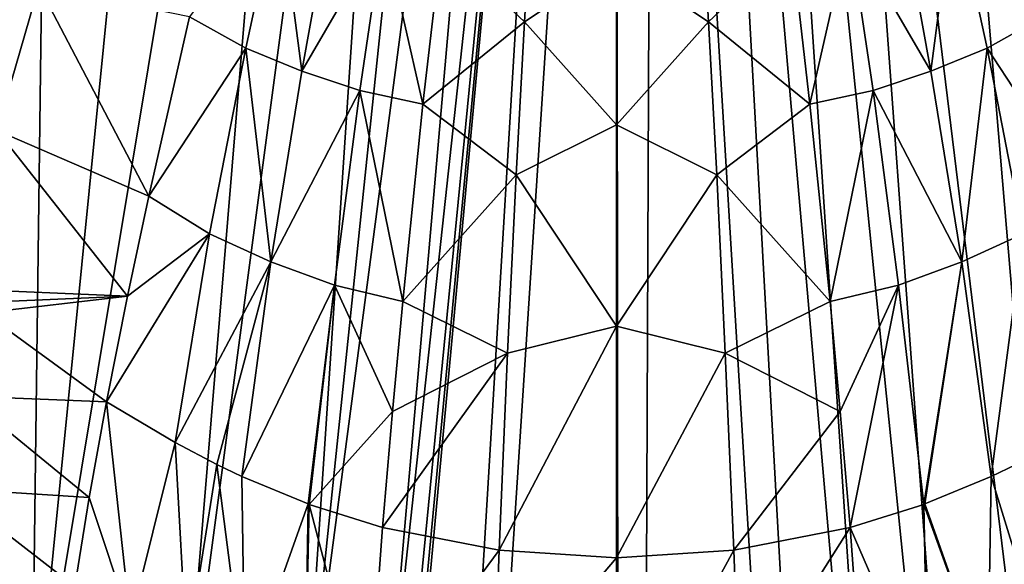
# Model space of a CAD drawing. Header units: millimetres. Extents: x -23 to 23, y 0 to 187.
# Tile 9 of 37: x -11 to 7, y 102 to 112. Entities that reach past the tile are written whole.
import ezdxf

# ---------------------------------------------------------------- set-up
doc = ezdxf.new("R2010")
doc.units = ezdxf.units.MM
doc.header["$LTSCALE"] = 83.635285
for name, color, linetype in [('37', 7, 'CONTINUOUS'), ('38', 7, 'CONTINUOUS'), ('39', 7, 'CONTINUOUS'), ('42', 7, 'CONTINUOUS'), ('43', 7, 'CONTINUOUS'), ('44', 7, 'CONTINUOUS'), ('48', 7, 'CONTINUOUS'), ('49', 7, 'CONTINUOUS'), ('5', 7, 'CONTINUOUS'), ('53', 7, 'CONTINUOUS'), ('54', 7, 'CONTINUOUS'), ('6', 7, 'CONTINUOUS'), ('7', 7, 'CONTINUOUS')]:
    doc.layers.add(name, color=color, linetype=linetype)

msp = doc.modelspace()

# ---------------------------------------------------------------- linework, layer by layer
at = {"layer": '37', "color": 7, "linetype": 'CONTINUOUS'}
for points in [[(-10.434, 112.532, 27.988), (-13.458, 111.958, 23.899), (-11.197, 109.913, 24.949), (-10.434, 112.532, 27.988)], [(-10.434, 112.532, 27.988), (-11.197, 109.913, 24.949), (-8.449, 108.729, 26.313), (-10.434, 112.532, 27.988)], [(-7.713, 111.966, 29.781), (-10.434, 112.532, 27.988), (-8.449, 108.729, 26.313), (-7.713, 111.966, 29.781)], [(-11.197, 109.913, 24.949), (-11.932, 107.056, 22.417), (-8.831, 106.92, 24.817), (-11.197, 109.913, 24.949)], [(-8.449, 108.729, 26.313), (-11.197, 109.913, 24.949), (-8.831, 106.92, 24.817), (-8.449, 108.729, 26.313)], [(-8.831, 106.92, 24.817), (-11.932, 107.056, 22.417), (-11.636, 106.799, 22.56), (-8.831, 106.92, 24.817)], [(-11.421, 106.619, 22.66), (-8.831, 106.92, 24.817), (-11.636, 106.799, 22.56), (-11.421, 106.619, 22.66)], [(-9.214, 105.013, 23.499), (-8.831, 106.92, 24.817), (-11.421, 106.619, 22.66), (-9.214, 105.013, 23.499)]]:
    msp.add_3dface(points, dxfattribs=at)
at = {"layer": '38', "color": 7, "linetype": 'CONTINUOUS'}
for points in [[(-6.099, 114.162, 33.893), (-7.713, 111.966, 29.781), (-6.696, 111.405, 29.869), (-6.099, 114.162, 33.893)], [(-6.099, 114.162, 33.893), (-6.696, 111.405, 29.869), (-5.683, 110.99, 30.012), (-6.099, 114.162, 33.893)], [(-5.169, 113.82, 33.989), (-6.099, 114.162, 33.893), (-5.683, 110.99, 30.012), (-5.169, 113.82, 33.989)], [(-5.169, 113.82, 33.989), (-5.683, 110.99, 30.012), (-4.208, 113.53, 34.054), (-5.169, 113.82, 33.989)], [(-4.208, 113.53, 34.054), (-5.683, 110.99, 30.012), (-4.637, 110.64, 30.115), (-4.208, 113.53, 34.054)], [(-4.208, 113.53, 34.054), (-4.637, 110.64, 30.115), (-3.497, 110.392, 30.225), (-4.208, 113.53, 34.054)], [(-3.163, 113.291, 34.096), (-4.208, 113.53, 34.054), (-3.497, 110.392, 30.225), (-3.163, 113.291, 34.096)], [(-7.713, 111.966, 29.781), (-8.449, 108.729, 26.313), (-6.696, 111.405, 29.869), (-7.713, 111.966, 29.781)], [(-6.696, 111.405, 29.869), (-8.449, 108.729, 26.313), (-7.351, 108.05, 26.479), (-6.696, 111.405, 29.869)], [(-6.696, 111.405, 29.869), (-7.351, 108.05, 26.479), (-6.243, 107.543, 26.679), (-6.696, 111.405, 29.869)], [(-5.683, 110.99, 30.012), (-6.696, 111.405, 29.869), (-6.243, 107.543, 26.679), (-5.683, 110.99, 30.012)], [(-5.683, 110.99, 30.012), (-6.243, 107.543, 26.679), (-4.637, 110.64, 30.115), (-5.683, 110.99, 30.012)], [(-4.637, 110.64, 30.115), (-6.243, 107.543, 26.679), (-5.096, 107.119, 26.822), (-4.637, 110.64, 30.115)], [(-4.637, 110.64, 30.115), (-5.096, 107.119, 26.822), (-3.86, 106.825, 26.957), (-4.637, 110.64, 30.115)], [(-3.497, 110.392, 30.225), (-4.637, 110.64, 30.115), (-3.86, 106.825, 26.957), (-3.497, 110.392, 30.225)], [(-8.449, 108.729, 26.313), (-8.831, 106.92, 24.817), (-7.351, 108.05, 26.479), (-8.449, 108.729, 26.313)], [(-8.831, 106.92, 24.817), (-9.214, 105.013, 23.499), (-7.351, 108.05, 26.479), (-8.831, 106.92, 24.817)], [(-7.351, 108.05, 26.479), (-9.214, 105.013, 23.499), (-7.971, 104.275, 23.84), (-7.351, 108.05, 26.479)], [(-7.351, 108.05, 26.479), (-7.971, 104.275, 23.84), (-6.243, 107.543, 26.679), (-7.351, 108.05, 26.479)], [(-6.243, 107.543, 26.679), (-7.971, 104.275, 23.84), (-7.22, 103.881, 24.011), (-6.243, 107.543, 26.679)], [(-6.769, 103.664, 24.102), (-6.243, 107.543, 26.679), (-7.22, 103.881, 24.011), (-6.769, 103.664, 24.102)], [(-6.243, 107.543, 26.679), (-6.769, 103.664, 24.102), (-5.096, 107.119, 26.822), (-6.243, 107.543, 26.679)], [(-5.096, 107.119, 26.822), (-6.769, 103.664, 24.102), (-5.572, 103.167, 24.284), (-5.096, 107.119, 26.822)], [(-5.553, 103.16, 24.286), (-5.096, 107.119, 26.822), (-5.572, 103.167, 24.284), (-5.553, 103.16, 24.286)], [(-5.096, 107.119, 26.822), (-5.553, 103.16, 24.286), (-4.043, 104.838, 25.588), (-5.096, 107.119, 26.822)], [(-3.86, 106.825, 26.957), (-5.096, 107.119, 26.822), (-4.043, 104.838, 25.588), (-3.86, 106.825, 26.957)], [(-4.043, 104.838, 25.588), (-5.553, 103.16, 24.286), (-4.224, 102.743, 24.414), (-4.043, 104.838, 25.588)]]:
    msp.add_3dface(points, dxfattribs=at)
at = {"layer": '39', "color": 7, "linetype": 'CONTINUOUS'}
for points in [[(-1.53, 114.102, 35.925), (-3.163, 113.291, 34.096), (-1.663, 111.876, 32.364), (-1.53, 114.102, 35.925)], [(-1.53, 114.102, 35.925), (-1.663, 111.876, 32.364), (0, 112.987, 34.101), (-1.53, 114.102, 35.925)], [(-3.163, 113.291, 34.096), (-3.497, 110.392, 30.225), (-1.663, 111.876, 32.364), (-3.163, 113.291, 34.096)], [(0, 112.987, 34.101), (-1.663, 111.876, 32.364), (0, 110.02, 30.24), (0, 112.987, 34.101)], [(-1.663, 111.876, 32.364), (-3.497, 110.392, 30.225), (-1.812, 109.112, 29.212), (-1.663, 111.876, 32.364)], [(-1.663, 111.876, 32.364), (-1.812, 109.112, 29.212), (0, 110.02, 30.24), (-1.663, 111.876, 32.364)], [(-3.497, 110.392, 30.225), (-3.86, 106.825, 26.957), (-1.812, 109.112, 29.212), (-3.497, 110.392, 30.225)], [(0, 110.02, 30.24), (-1.812, 109.112, 29.212), (0, 106.377, 26.995), (0, 110.02, 30.24)], [(-1.812, 109.112, 29.212), (-3.86, 106.825, 26.957), (-1.967, 105.894, 26.554), (-1.812, 109.112, 29.212)], [(-1.812, 109.112, 29.212), (-1.967, 105.894, 26.554), (0, 106.377, 26.995), (-1.812, 109.112, 29.212)], [(-3.86, 106.825, 26.957), (-4.043, 104.838, 25.588), (-1.967, 105.894, 26.554), (-3.86, 106.825, 26.957)], [(-1.967, 105.894, 26.554), (-2.12, 102.331, 24.462), (0, 106.377, 26.995), (-1.967, 105.894, 26.554)], [(0, 106.377, 26.995), (-2.12, 102.331, 24.462), (0, 102.195, 24.483), (0, 106.377, 26.995)], [(-4.043, 104.838, 25.588), (-4.224, 102.743, 24.414), (-1.967, 105.894, 26.554), (-4.043, 104.838, 25.588)], [(-1.967, 105.894, 26.554), (-4.224, 102.743, 24.414), (-2.12, 102.331, 24.462), (-1.967, 105.894, 26.554)]]:
    msp.add_3dface(points, dxfattribs=at)
at = {"layer": '42', "color": 7, "linetype": 'CONTINUOUS'}
for points in [[(-9.214, 105.013, 23.499), (-11.421, 106.619, 22.66), (-11.764, 105.114, 21.641), (-9.214, 105.013, 23.499)], [(-11.764, 105.114, 21.641), (-12.073, 103.447, 20.758), (-9.529, 103.286, 22.524), (-11.764, 105.114, 21.641)], [(-9.214, 105.013, 23.499), (-11.764, 105.114, 21.641), (-9.529, 103.286, 22.524), (-9.214, 105.013, 23.499)], [(-12.073, 103.447, 20.758), (-12.352, 101.626, 20.03), (-9.785, 101.673, 21.798), (-12.073, 103.447, 20.758)], [(-9.529, 103.286, 22.524), (-12.073, 103.447, 20.758), (-9.785, 101.673, 21.798), (-9.529, 103.286, 22.524)]]:
    msp.add_3dface(points, dxfattribs=at)
at = {"layer": '43', "color": 7, "linetype": 'CONTINUOUS'}
for points in [[(-9.214, 105.013, 23.499), (-9.529, 103.286, 22.524), (-8.782, 101.037, 22.136), (-9.214, 105.013, 23.499)], [(-7.971, 104.275, 23.84), (-9.214, 105.013, 23.499), (-8.782, 101.037, 22.136), (-7.971, 104.275, 23.84)], [(-7.761, 100.459, 22.421), (-7.971, 104.275, 23.84), (-8.782, 101.037, 22.136), (-7.761, 100.459, 22.421)], [(-7.22, 103.881, 24.011), (-7.971, 104.275, 23.84), (-7.761, 100.459, 22.421), (-7.22, 103.881, 24.011)], [(-6.713, 99.945, 22.654), (-7.22, 103.881, 24.011), (-7.761, 100.459, 22.421), (-6.713, 99.945, 22.654)], [(-6.769, 103.664, 24.102), (-7.22, 103.881, 24.011), (-6.713, 99.945, 22.654), (-6.769, 103.664, 24.102)], [(-5.572, 103.167, 24.284), (-6.769, 103.664, 24.102), (-6.713, 99.945, 22.654), (-5.572, 103.167, 24.284)], [(-9.529, 103.286, 22.524), (-9.785, 101.673, 21.798), (-8.782, 101.037, 22.136), (-9.529, 103.286, 22.524)], [(-5.627, 99.499, 22.823), (-5.572, 103.167, 24.284), (-6.713, 99.945, 22.654), (-5.627, 99.499, 22.823)], [(-5.553, 103.16, 24.286), (-5.572, 103.167, 24.284), (-5.627, 99.499, 22.823), (-5.553, 103.16, 24.286)], [(-4.489, 99.123, 22.942), (-5.553, 103.16, 24.286), (-5.627, 99.499, 22.823), (-4.489, 99.123, 22.942)], [(-4.224, 102.743, 24.414), (-5.553, 103.16, 24.286), (-4.489, 99.123, 22.942), (-4.224, 102.743, 24.414)]]:
    msp.add_3dface(points, dxfattribs=at)
at = {"layer": '44', "color": 7, "linetype": 'CONTINUOUS'}
for points in [[(-2.12, 102.331, 24.462), (-4.224, 102.743, 24.414), (-4.489, 99.123, 22.942), (-2.12, 102.331, 24.462)], [(-2.12, 102.331, 24.462), (-4.489, 99.123, 22.942), (-2.223, 99.581, 23.319), (-2.12, 102.331, 24.462)], [(0, 102.195, 24.483), (-2.12, 102.331, 24.462), (-2.223, 99.581, 23.319), (0, 102.195, 24.483)], [(0, 102.195, 24.483), (-2.223, 99.581, 23.319), (0, 98.434, 23.026), (0, 102.195, 24.483)]]:
    msp.add_3dface(points, dxfattribs=at)
at = {"layer": '48', "color": 7, "linetype": 'CONTINUOUS'}
for points in [[(5.683, 110.99, 30.012), (6.099, 114.162, 33.893), (5.169, 113.82, 33.989), (5.683, 110.99, 30.012)], [(6.696, 111.405, 29.869), (6.099, 114.162, 33.893), (5.683, 110.99, 30.012), (6.696, 111.405, 29.869)], [(6.696, 111.405, 29.869), (7.713, 111.966, 29.781), (6.099, 114.162, 33.893), (6.696, 111.405, 29.869)], [(5.683, 110.99, 30.012), (5.169, 113.82, 33.989), (4.208, 113.53, 34.054), (5.683, 110.99, 30.012)], [(3.497, 110.392, 30.225), (4.208, 113.53, 34.054), (3.163, 113.291, 34.096), (3.497, 110.392, 30.225)], [(4.637, 110.64, 30.115), (4.208, 113.53, 34.054), (3.497, 110.392, 30.225), (4.637, 110.64, 30.115)], [(4.637, 110.64, 30.115), (5.683, 110.99, 30.012), (4.208, 113.53, 34.054), (4.637, 110.64, 30.115)], [(8.449, 108.729, 26.313), (7.713, 111.966, 29.781), (6.696, 111.405, 29.869), (8.449, 108.729, 26.313)], [(6.243, 107.543, 26.679), (6.696, 111.405, 29.869), (5.683, 110.99, 30.012), (6.243, 107.543, 26.679)], [(7.351, 108.05, 26.479), (6.696, 111.405, 29.869), (6.243, 107.543, 26.679), (7.351, 108.05, 26.479)], [(7.351, 108.05, 26.479), (8.449, 108.729, 26.313), (6.696, 111.405, 29.869), (7.351, 108.05, 26.479)], [(6.243, 107.543, 26.679), (5.683, 110.99, 30.012), (4.637, 110.64, 30.115), (6.243, 107.543, 26.679)], [(3.86, 106.825, 26.957), (4.637, 110.64, 30.115), (3.497, 110.392, 30.225), (3.86, 106.825, 26.957)], [(5.096, 107.119, 26.822), (4.637, 110.64, 30.115), (3.86, 106.825, 26.957), (5.096, 107.119, 26.822)], [(5.096, 107.119, 26.822), (6.243, 107.543, 26.679), (4.637, 110.64, 30.115), (5.096, 107.119, 26.822)], [(6.769, 103.664, 24.102), (7.351, 108.05, 26.479), (6.243, 107.543, 26.679), (6.769, 103.664, 24.102)], [(7.22, 103.881, 24.011), (7.351, 108.05, 26.479), (6.769, 103.664, 24.102), (7.22, 103.881, 24.011)], [(5.553, 103.16, 24.286), (6.243, 107.543, 26.679), (5.096, 107.119, 26.822), (5.553, 103.16, 24.286)], [(5.572, 103.167, 24.284), (6.243, 107.543, 26.679), (5.553, 103.16, 24.286), (5.572, 103.167, 24.284)], [(6.769, 103.664, 24.102), (6.243, 107.543, 26.679), (5.572, 103.167, 24.284), (6.769, 103.664, 24.102)], [(4.043, 104.838, 25.588), (5.096, 107.119, 26.822), (3.86, 106.825, 26.957), (4.043, 104.838, 25.588)], [(4.224, 102.743, 24.414), (5.096, 107.119, 26.822), (4.043, 104.838, 25.588), (4.224, 102.743, 24.414)], [(5.553, 103.16, 24.286), (5.096, 107.119, 26.822), (4.224, 102.743, 24.414), (5.553, 103.16, 24.286)]]:
    msp.add_3dface(points, dxfattribs=at)
at = {"layer": '49', "color": 7, "linetype": 'CONTINUOUS'}
for points in [[(0, 112.987, 34.101), (1.663, 111.876, 32.364), (1.53, 114.102, 35.925), (0, 112.987, 34.101)], [(1.663, 111.876, 32.364), (3.163, 113.291, 34.096), (1.53, 114.102, 35.925), (1.663, 111.876, 32.364)], [(3.497, 110.392, 30.225), (3.163, 113.291, 34.096), (1.663, 111.876, 32.364), (3.497, 110.392, 30.225)], [(0, 112.987, 34.101), (0, 110.02, 30.24), (1.663, 111.876, 32.364), (0, 112.987, 34.101)], [(0, 110.02, 30.24), (1.812, 109.112, 29.212), (1.663, 111.876, 32.364), (0, 110.02, 30.24)], [(1.812, 109.112, 29.212), (3.497, 110.392, 30.225), (1.663, 111.876, 32.364), (1.812, 109.112, 29.212)], [(3.86, 106.825, 26.957), (3.497, 110.392, 30.225), (1.812, 109.112, 29.212), (3.86, 106.825, 26.957)], [(0, 110.02, 30.24), (0, 106.377, 26.995), (1.812, 109.112, 29.212), (0, 110.02, 30.24)], [(0, 106.377, 26.995), (1.967, 105.894, 26.554), (1.812, 109.112, 29.212), (0, 106.377, 26.995)], [(1.967, 105.894, 26.554), (3.86, 106.825, 26.957), (1.812, 109.112, 29.212), (1.967, 105.894, 26.554)], [(4.043, 104.838, 25.588), (3.86, 106.825, 26.957), (1.967, 105.894, 26.554), (4.043, 104.838, 25.588)], [(0, 106.377, 26.995), (0, 102.195, 24.483), (1.967, 105.894, 26.554), (0, 106.377, 26.995)], [(0, 102.195, 24.483), (2.12, 102.331, 24.462), (1.967, 105.894, 26.554), (0, 102.195, 24.483)], [(2.12, 102.331, 24.462), (4.043, 104.838, 25.588), (1.967, 105.894, 26.554), (2.12, 102.331, 24.462)], [(4.224, 102.743, 24.414), (4.043, 104.838, 25.588), (2.12, 102.331, 24.462), (4.224, 102.743, 24.414)]]:
    msp.add_3dface(points, dxfattribs=at)
at = {"layer": '5', "color": 7, "linetype": 'CONTINUOUS'}
for points in [[(5.165, 87.412, -21.821), (1.353, 131.019, -21.182), (2.252, 131.022, -21.115), (5.165, 87.412, -21.821)], [(3.475, 131.026, -20.964), (6.673, 87.412, -21.651), (2.252, 131.022, -21.115), (3.475, 131.026, -20.964)], [(6.673, 87.412, -21.651), (5.165, 87.412, -21.821), (2.252, 131.022, -21.115), (6.673, 87.412, -21.651)], [(5.113, 131.032, -20.643), (8.799, 87.412, -21.197), (3.475, 131.026, -20.964), (5.113, 131.032, -20.643)], [(8.799, 87.412, -21.197), (6.673, 87.412, -21.651), (3.475, 131.026, -20.964), (8.799, 87.412, -21.197)], [(7.276, 131.038, -20.004), (8.799, 87.412, -21.197), (5.113, 131.032, -20.643), (7.276, 131.038, -20.004)]]:
    msp.add_3dface(points, dxfattribs=at)
at = {"layer": '53', "color": 7, "linetype": 'CONTINUOUS'}
for points in [[(7.22, 103.881, 24.011), (6.769, 103.664, 24.102), (7.761, 100.459, 22.421), (7.22, 103.881, 24.011)], [(6.769, 103.664, 24.102), (5.572, 103.167, 24.284), (6.713, 99.945, 22.654), (6.769, 103.664, 24.102)], [(7.761, 100.459, 22.421), (6.769, 103.664, 24.102), (6.713, 99.945, 22.654), (7.761, 100.459, 22.421)], [(5.553, 103.16, 24.286), (4.224, 102.743, 24.414), (5.627, 99.499, 22.823), (5.553, 103.16, 24.286)], [(5.572, 103.167, 24.284), (5.553, 103.16, 24.286), (6.713, 99.945, 22.654), (5.572, 103.167, 24.284)], [(6.713, 99.945, 22.654), (5.553, 103.16, 24.286), (5.627, 99.499, 22.823), (6.713, 99.945, 22.654)], [(5.627, 99.499, 22.823), (4.224, 102.743, 24.414), (4.489, 99.123, 22.942), (5.627, 99.499, 22.823)]]:
    msp.add_3dface(points, dxfattribs=at)
at = {"layer": '54', "color": 7, "linetype": 'CONTINUOUS'}
for points in [[(4.224, 102.743, 24.414), (2.12, 102.331, 24.462), (2.223, 99.581, 23.319), (4.224, 102.743, 24.414)], [(4.489, 99.123, 22.942), (4.224, 102.743, 24.414), (2.223, 99.581, 23.319), (4.489, 99.123, 22.942)], [(0, 102.195, 24.483), (0, 98.434, 23.026), (2.12, 102.331, 24.462), (0, 102.195, 24.483)], [(2.12, 102.331, 24.462), (0, 98.434, 23.026), (2.223, 99.581, 23.319), (2.12, 102.331, 24.462)]]:
    msp.add_3dface(points, dxfattribs=at)
at = {"layer": '6', "color": 7, "linetype": 'CONTINUOUS'}
for points in [[(-12.806, 0, -23.102), (-9.942, 32.763, -22.622), (-0.666, 131.018, -21.208), (-12.806, 0, -23.102)], [(-8.54, 0, -23.323), (-12.806, 0, -23.102), (-0.666, 131.018, -21.208), (-8.54, 0, -23.323)], [(-9.942, 32.763, -22.622), (-7.075, 65.559, -22.142), (-0.666, 131.018, -21.208), (-9.942, 32.763, -22.622)], [(-0.002, 131.017, -21.217), (-8.54, 0, -23.323), (-0.666, 131.018, -21.208), (-0.002, 131.017, -21.217)], [(0.122, 0, -23.5), (-8.54, 0, -23.323), (-0.002, 131.017, -21.217), (0.122, 0, -23.5)], [(-7.075, 65.559, -22.142), (-4.208, 98.355, -21.661), (-0.666, 131.018, -21.208), (-7.075, 65.559, -22.142)], [(-4.208, 98.355, -21.661), (-1.353, 131.019, -21.182), (-0.666, 131.018, -21.208), (-4.208, 98.355, -21.661)], [(0.665, 131.018, -21.208), (0.122, 0, -23.5), (-0.002, 131.017, -21.217), (0.665, 131.018, -21.208)], [(8.609, 0, -23.32), (0.122, 0, -23.5), (0.665, 131.018, -21.208), (8.609, 0, -23.32)], [(1.353, 131.019, -21.182), (8.609, 0, -23.32), (0.665, 131.018, -21.208), (1.353, 131.019, -21.182)], [(1.353, 131.019, -21.182), (5.165, 87.412, -21.821), (8.609, 0, -23.32), (1.353, 131.019, -21.182)]]:
    msp.add_3dface(points, dxfattribs=at)
at = {"layer": '7', "color": 7, "linetype": 'CONTINUOUS'}
for points in [[(-10.146, 131.046, -18.737), (-13.508, 98.355, -18.551), (-11.843, 131.049, -17.725), (-10.146, 131.046, -18.737)], [(-10.568, 98.355, -20.137), (-13.508, 98.355, -18.551), (-10.146, 131.046, -18.737), (-10.568, 98.355, -20.137)], [(-7.319, 131.039, -19.989), (-10.568, 98.355, -20.137), (-10.146, 131.046, -18.737), (-7.319, 131.039, -19.989)], [(-5.139, 131.032, -20.637), (-10.568, 98.355, -20.137), (-7.319, 131.039, -19.989), (-5.139, 131.032, -20.637)], [(-7.847, 98.355, -21.065), (-10.568, 98.355, -20.137), (-5.139, 131.032, -20.637), (-7.847, 98.355, -21.065)], [(-3.489, 131.026, -20.962), (-7.847, 98.355, -21.065), (-5.139, 131.032, -20.637), (-3.489, 131.026, -20.962)], [(-5.661, 98.355, -21.506), (-7.847, 98.355, -21.065), (-3.489, 131.026, -20.962), (-5.661, 98.355, -21.506)], [(-2.257, 131.022, -21.115), (-5.661, 98.355, -21.506), (-3.489, 131.026, -20.962), (-2.257, 131.022, -21.115)], [(-1.353, 131.019, -21.182), (-5.661, 98.355, -21.506), (-2.257, 131.022, -21.115), (-1.353, 131.019, -21.182)], [(-1.353, 131.019, -21.182), (-4.208, 98.355, -21.661), (-5.661, 98.355, -21.506), (-1.353, 131.019, -21.182)]]:
    msp.add_3dface(points, dxfattribs=at)

doc.saveas('drawing.dxf')
